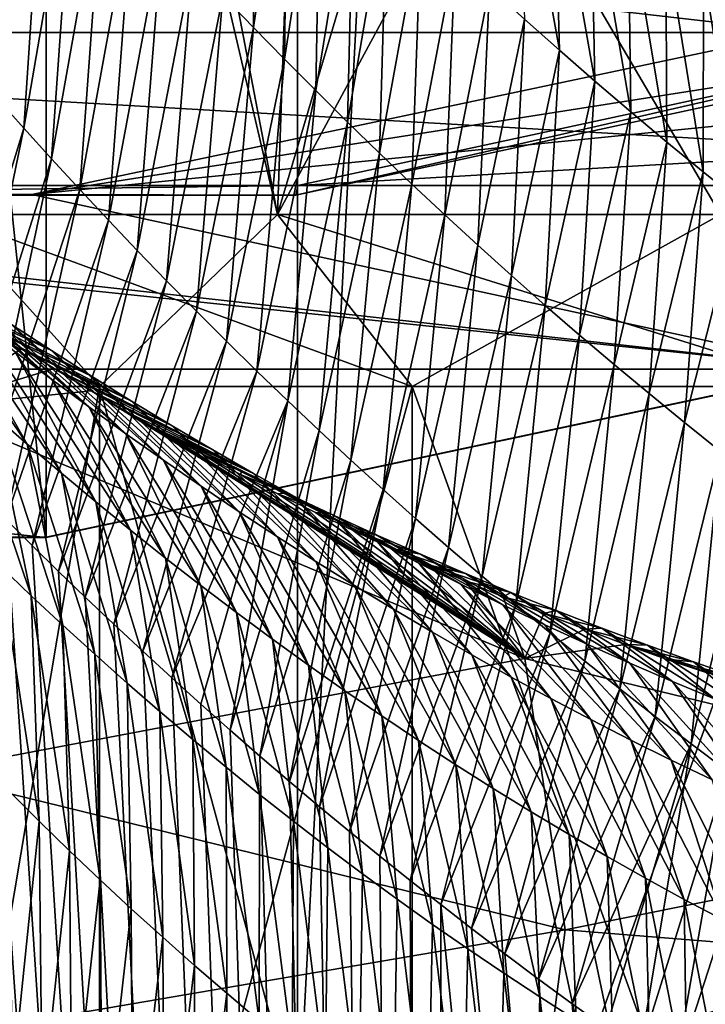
# Model space of a CAD drawing. Header units: metres. Extents: x -240 to 45, y -77 to 27.
# Tile 212 of 256: x 5.3 to 9.28, y -25.09 to -19.37. Entities that reach past the tile are written whole.
import ezdxf

# ---------------------------------------------------------------- set-up
doc = ezdxf.new("R2010")
doc.units = ezdxf.units.M
doc.layers.add('solid_MASSBILD_K_E_SW0001', color=7, linetype='CONTINUOUS')

msp = doc.modelspace()

# ---------------------------------------------------------------- linework, layer by layer
at = {"layer": 'solid_MASSBILD_K_E_SW0001'}
for points in [[(4.16087, 26.46805), (6.910635, 25.89427), (4.160993, -26.468023)], [(6.910635, 25.89427), (6.911057, -25.894173), (4.160993, -26.468023)], [(6.910635, 25.89427), (9.575647, 25.051577), (6.911057, -25.894173)], [(9.575647, 25.051577), (9.575917, -25.051476), (6.911057, -25.894173)], [(0.74895, 22.375504, 1.852711), (0.74895, -22.375504, 1.852711), (5.45105, -22.375504, 1.852711)], [(0.74895, 22.375504, 1.852711), (5.45105, -22.375504, 1.852711), (5.45105, 22.375504, 1.852711)], [(5.45105, 22.375504, 1.852711), (5.45105, -22.375504, 1.852711), (10.05056, -21.398235, 1.852711)], [(5.45105, 22.375504, 1.852711), (10.05056, -21.398235, 1.852711), (10.05056, 21.398235, 1.852711)], [(4.859225, -20.5, 108.650551), (4.314616, -12.219362, 107.385033), (5.360571, -13.017371, 109.608688)], [(4.859225, -20.5, 108.650551), (5.360571, -13.017371, 109.608688), (6.795158, -20.5, 111.731606)], [(6.795158, -20.5, 111.731606), (5.360571, -13.017371, 109.608688), (7.008887, -14.318767, 111.993965)], [(6.795158, -20.5, 111.731606), (7.008887, -14.318767, 111.993965), (9.269613, -15.922476, 114.225441)], [(4.859225, -20.5, 94.549454), (5.768404, -16.114416, 92.910591), (4.341997, -14.508759, 95.743599)], [(6.795158, -20.5, 111.731606), (9.269613, -15.922476, 114.225441), (9.368294, -20.5, 114.304764)], [(9.368294, -20.5, 114.304764), (9.269613, -15.922476, 114.225441), (11.863669, -17.429501, 115.943954)], [(6.795158, -20.5, 91.468391), (5.768404, -16.114416, 92.910591), (4.859225, -20.5, 94.549454)], [(6.795158, -20.5, 91.468391), (7.659206, -17.588875, 90.470848), (5.768404, -16.114416, 92.910591)], [(9.368294, -20.5, 88.895233), (7.659206, -17.588875, 90.470848), (6.795158, -20.5, 91.468391)], [(9.368294, -20.5, 88.895233), (9.815701, -18.738701, 88.55098), (7.659206, -17.588875, 90.470848)], [(9.857209, -19.444334, 83.296379), (-1.41338, -19.444334, 19.377691), (-5.258585, -17.705931, 20.055704)], [(6.012004, -17.705931, 83.974396), (9.857209, -19.444334, 83.296379), (-5.258585, -17.705931, 20.055704)], [(6.012004, -17.705931, 83.974396), (10.065967, -19.116219, 83.866348), (9.857209, -19.444334, 83.296379)], [(6.477629, -19.228098, 117.956383), (6.655697, -19.41371, 118.087662), (6.665102, -17.856649, 119.393921)], [(6.655697, -19.41371, 118.087662), (6.854334, -18.050591, 119.509468), (6.665102, -17.856649, 119.393921)], [(5.160858, -19.82196, 115.932846), (5.447815, -18.097017, 117.135216), (5.282297, -17.906677, 116.992226)], [(6.655697, -19.41371, 118.087662), (6.835732, -19.598223, 118.217537), (6.854334, -18.050591, 119.509468)], [(6.835732, -19.598223, 118.217537), (7.0453, -18.243114, 119.62368), (6.854334, -18.050591, 119.509468)], [(5.160858, -19.82196, 115.932846), (5.320657, -20.000021, 116.08886), (5.447815, -18.097017, 117.135216)], [(5.320657, -20.000021, 116.08886), (5.615078, -18.28705, 117.276405), (5.447815, -18.097017, 117.135216)], [(8.433793, -19.546825, 120.388519), (8.4015, -18.36664, 121.842712), (8.188165, -18.18281, 121.751472)], [(8.229689, -19.365578, 120.282906), (8.433793, -19.546825, 120.388519), (8.188165, -18.18281, 121.751472)], [(6.835732, -19.598223, 118.217537), (7.017777, -19.781569, 118.346054), (7.0453, -18.243114, 119.62368)], [(7.017777, -19.781569, 118.346054), (7.238039, -18.43416, 119.73661), (7.0453, -18.243114, 119.62368)], [(5.320657, -20.000021, 116.08886), (5.482517, -20.177969, 116.243362), (5.615078, -18.28705, 117.276405)], [(5.482517, -20.177969, 116.243362), (5.78405, -18.476635, 117.415794), (5.615078, -18.28705, 117.276405)], [(8.639804, -19.726315, 120.492798), (8.616451, -18.548513, 121.9328), (8.4015, -18.36664, 121.842712)], [(8.433793, -19.546825, 120.388519), (8.639804, -19.726315, 120.492798), (8.4015, -18.36664, 121.842712)], [(7.017777, -19.781569, 118.346054), (7.201869, -19.963694, 118.473228), (7.238039, -18.43416, 119.73661)], [(7.201869, -19.963694, 118.473228), (7.432591, -18.623676, 119.848282), (7.238039, -18.43416, 119.73661)], [(5.482517, -20.177969, 116.243362), (5.646441, -20.355671, 116.396355), (5.78405, -18.476635, 117.415794)], [(5.646441, -20.355671, 116.396355), (5.954741, -18.665644, 117.553413), (5.78405, -18.476635, 117.415794)], [(8.847696, -19.904001, 120.595673), (8.833006, -18.728394, 122.021667), (8.616451, -18.548513, 121.9328)], [(8.639804, -19.726315, 120.492798), (8.847696, -19.904001, 120.595673), (8.616451, -18.548513, 121.9328)], [(7.201869, -19.963694, 118.473228), (7.388043, -20.14456, 118.599068), (7.432591, -18.623676, 119.848282)], [(7.388043, -20.14456, 118.599068), (7.628996, -18.811619, 119.958733), (7.432591, -18.623676, 119.848282)], [(5.646441, -20.355671, 116.396355), (5.812474, -20.533018, 116.547852), (5.954741, -18.665644, 117.553413)], [(5.812474, -20.533018, 116.547852), (6.1272, -18.853962, 117.689331), (5.954741, -18.665644, 117.553413)], [(9.057445, -20.07984, 120.697075), (9.051147, -18.906237, 122.109238), (8.833006, -18.728394, 122.021667)], [(8.847696, -19.904001, 120.595673), (9.057445, -20.07984, 120.697075), (8.833006, -18.728394, 122.021667)], [(7.388043, -20.14456, 118.599068), (7.576334, -20.324123, 118.723564), (7.628996, -18.811619, 119.958733)], [(7.576334, -20.324123, 118.723564), (7.827291, -18.99794, 120.067978), (7.628996, -18.811619, 119.958733)], [(5.812474, -20.533018, 116.547852), (5.980661, -20.709904, 116.697876), (6.1272, -18.853962, 117.689331)], [(5.980661, -20.709904, 116.697876), (6.301479, -19.041483, 117.823631), (6.1272, -18.853962, 117.689331)], [(9.269025, -20.25378, 120.796936), (9.270859, -19.081995, 122.195457), (9.051147, -18.906237, 122.109238)], [(9.057445, -20.07984, 120.697075), (9.269025, -20.25378, 120.796936), (9.051147, -18.906237, 122.109238)], [(5.980661, -20.709904, 116.697876), (6.15105, -20.886219, 116.846466), (6.301479, -19.041483, 117.823631)], [(6.15105, -20.886219, 116.846466), (6.477629, -19.228098, 117.956383), (6.301479, -19.041483, 117.823631)], [(7.576334, -20.324123, 118.723564), (7.766777, -20.502348, 118.846725), (7.827291, -18.99794, 120.067978)], [(7.766777, -20.502348, 118.846725), (8.027515, -19.182604, 120.176033), (7.827291, -18.99794, 120.067978)], [(9.269025, -20.25378, 120.796936), (9.482421, -20.425772, 120.89521), (9.270859, -19.081995, 122.195457)], [(9.482421, -20.425772, 120.89521), (9.492135, -19.255625, 122.280281), (9.270859, -19.081995, 122.195457)], [(7.766777, -20.502348, 118.846725), (7.959403, -20.679199, 118.968552), (8.027515, -19.182604, 120.176033)], [(7.959403, -20.679199, 118.968552), (8.229689, -19.365578, 120.282906), (8.027515, -19.182604, 120.176033)], [(6.15105, -20.886219, 116.846466), (6.323686, -21.061861, 116.993637), (6.477629, -19.228098, 117.956383)], [(6.323686, -21.061861, 116.993637), (6.655697, -19.41371, 118.087662), (6.477629, -19.228098, 117.956383)], [(7.959403, -20.679199, 118.968552), (8.154222, -20.854645, 119.089005), (8.229689, -19.365578, 120.282906)], [(8.154222, -20.854645, 119.089005), (8.433793, -19.546825, 120.388519), (8.229689, -19.365578, 120.282906)], [(13.974432, -20.332991, 82.570404), (2.703843, -20.332991, 18.651714), (-1.41338, -19.444334, 19.377691)], [(9.857209, -19.444334, 83.296379), (13.974432, -20.332991, 82.570404), (-1.41338, -19.444334, 19.377691)], [(6.323686, -21.061861, 116.993637), (6.498616, -21.236734, 117.139412), (6.655697, -19.41371, 118.087662)], [(6.498616, -21.236734, 117.139412), (6.835732, -19.598223, 118.217537), (6.655697, -19.41371, 118.087662)], [(11.030463, -19.444334, 17.183506), (11.030659, -19.496641, 17.086739), (6.90236, -20.38769, 17.814671)], [(6.91324, -20.332991, 17.909483), (11.030463, -19.444334, 17.183506), (6.90236, -20.38769, 17.814671)], [(22.301052, -19.444334, 81.102196), (11.030463, -19.444334, 17.183506), (6.91324, -20.332991, 17.909483)], [(18.18383, -20.332991, 81.828171), (22.301052, -19.444334, 81.102196), (6.91324, -20.332991, 17.909483)], [(-8.150003, -19.485565, 9), (10.053033, -21.398718, 9), (-3.853033, -21.398718, 9)], [(0.976333, -20.385626, 9), (10.053033, -21.398718, 9), (-8.150003, -19.485565, 9)], [(5.367913, -20.385626, 9), (9.658253, -19.479427, 9), (14.350004, -19.485565, 9)], [(11.030659, -19.496641, 17.086739), (9.658253, -19.479427, 9), (5.367913, -20.385626, 9)], [(5.367913, -20.385626, 9), (14.350004, -19.485565, 9), (10.053033, -21.398718, 9)], [(6.90236, -20.38769, 17.814671), (11.030659, -19.496641, 17.086739), (5.367913, -20.385626, 9)], [(8.154222, -20.854645, 119.089005), (8.351213, -21.028645, 119.208023), (8.433793, -19.546825, 120.388519)], [(8.351213, -21.028645, 119.208023), (8.639804, -19.726315, 120.492798), (8.433793, -19.546825, 120.388519)], [(6.498616, -21.236734, 117.139412), (6.675879, -21.410751, 117.283813), (6.835732, -19.598223, 118.217537)], [(6.675879, -21.410751, 117.283813), (7.017777, -19.781569, 118.346054), (6.835732, -19.598223, 118.217537)], [(8.351213, -21.028645, 119.208023), (8.550345, -21.201153, 119.325539), (8.639804, -19.726315, 120.492798)], [(8.550345, -21.201153, 119.325539), (8.847696, -19.904001, 120.595673), (8.639804, -19.726315, 120.492798)], [(6.675879, -21.410751, 117.283813), (6.855501, -21.583862, 117.426826), (7.017777, -19.781569, 118.346054)], [(6.855501, -21.583862, 117.426826), (7.201869, -19.963694, 118.473228), (7.017777, -19.781569, 118.346054)], [(5.160858, -19.82196, 115.932846), (4.767269, -21.808386, 115.1996), (5.320657, -20.000021, 116.08886)], [(8.550345, -21.201153, 119.325539), (8.751595, -21.372129, 119.441483), (8.847696, -19.904001, 120.595673)], [(8.751595, -21.372129, 119.441483), (9.057445, -20.07984, 120.697075), (8.847696, -19.904001, 120.595673)], [(5.320657, -20.000021, 116.08886), (4.767269, -21.808386, 115.1996), (4.916103, -21.963154, 115.359085)], [(5.320657, -20.000021, 116.08886), (4.916103, -21.963154, 115.359085), (5.482517, -20.177969, 116.243362)], [(6.855501, -21.583862, 117.426826), (7.0375, -21.756033, 117.568428), (7.201869, -19.963694, 118.473228)], [(7.0375, -21.756033, 117.568428), (7.388043, -20.14456, 118.599068), (7.201869, -19.963694, 118.473228)], [(8.751595, -21.372129, 119.441483), (8.954936, -21.541521, 119.555786), (9.057445, -20.07984, 120.697075)], [(8.954936, -21.541521, 119.555786), (9.269025, -20.25378, 120.796936), (9.057445, -20.07984, 120.697075)], [(5.482517, -20.177969, 116.243362), (4.916103, -21.963154, 115.359085), (5.06622, -22.117336, 115.516479)], [(5.482517, -20.177969, 116.243362), (5.06622, -22.117336, 115.516479), (5.646441, -20.355671, 116.396355)], [(7.0375, -21.756033, 117.568428), (7.221898, -21.927223, 117.70858), (7.388043, -20.14456, 118.599068)], [(7.221898, -21.927223, 117.70858), (7.576334, -20.324123, 118.723564), (7.388043, -20.14456, 118.599068)], [(8.954936, -21.541521, 119.555786), (9.160342, -21.70928, 119.668396), (9.269025, -20.25378, 120.796936)], [(9.160342, -21.70928, 119.668396), (9.482421, -20.425772, 120.89521), (9.269025, -20.25378, 120.796936)], [(6.91324, -20.332991, 17.909483), (6.90236, -20.38769, 17.814671), (2.681639, -20.38769, 18.558897)], [(2.703843, -20.332991, 18.651714), (6.91324, -20.332991, 17.909483), (2.681639, -20.38769, 18.558897)], [(18.18383, -20.332991, 81.828171), (6.91324, -20.332991, 17.909483), (2.703843, -20.332991, 18.651714)], [(13.974432, -20.332991, 82.570404), (18.18383, -20.332991, 81.828171), (2.703843, -20.332991, 18.651714)], [(5.646441, -20.355671, 116.396355), (5.06622, -22.117336, 115.516479), (5.217561, -22.270746, 115.671761)], [(5.646441, -20.355671, 116.396355), (5.217561, -22.270746, 115.671761), (5.812474, -20.533018, 116.547852)], [(7.221898, -21.927223, 117.70858), (7.408713, -22.097397, 117.847267), (7.576334, -20.324123, 118.723564)], [(7.408713, -22.097397, 117.847267), (7.766777, -20.502348, 118.846725), (7.576334, -20.324123, 118.723564)], [(0.976333, -20.385626, 9), (5.367913, -20.385626, 9), (10.053033, -21.398718, 9)], [(6.90236, -20.38769, 17.814671), (5.367913, -20.385626, 9), (0.976333, -20.385626, 9)], [(2.681639, -20.38769, 18.558897), (6.90236, -20.38769, 17.814671), (0.976333, -20.385626, 9)], [(9.160342, -21.70928, 119.668396), (9.3678, -21.875353, 119.779259), (9.482421, -20.425772, 120.89521)], [(3.657432, -20.5, 97.983986), (4.63237, -21.5, 98.206467), (5.760208, -21.5, 94.983307)], [(4.859225, -20.5, 94.549454), (3.657432, -20.5, 97.983986), (5.760208, -21.5, 94.983307)], [(4.859225, -20.5, 108.650551), (5.760208, -21.5, 108.21669), (4.63237, -21.5, 104.99353)], [(4.859225, -20.5, 108.650551), (6.795158, -20.5, 111.731606), (5.760208, -21.5, 108.21669)], [(4.859225, -20.5, 94.549454), (5.760208, -21.5, 94.983307), (7.577018, -21.5, 92.091843)], [(6.795158, -20.5, 91.468391), (4.859225, -20.5, 94.549454), (7.577018, -21.5, 92.091843)], [(6.795158, -20.5, 111.731606), (7.577018, -21.5, 111.108154), (5.760208, -21.5, 108.21669)], [(6.795158, -20.5, 111.731606), (9.368294, -20.5, 114.304764), (7.577018, -21.5, 111.108154)], [(6.795158, -20.5, 91.468391), (7.577018, -21.5, 92.091843), (9.991845, -21.5, 89.677017)], [(9.368294, -20.5, 88.895233), (6.795158, -20.5, 91.468391), (9.991845, -21.5, 89.677017)], [(7.408713, -22.097397, 117.847267), (7.597966, -22.266521, 117.984467), (7.766777, -20.502348, 118.846725)], [(9.368294, -20.5, 114.304764), (9.991845, -21.5, 113.52298), (7.577018, -21.5, 111.108154)], [(7.597966, -22.266521, 117.984467), (7.959403, -20.679199, 118.968552), (7.766777, -20.502348, 118.846725)], [(5.812474, -20.533018, 116.547852), (5.217561, -22.270746, 115.671761), (5.369991, -22.423027, 115.824814)], [(5.812474, -20.533018, 116.547852), (5.369991, -22.423027, 115.824814), (5.980661, -20.709904, 116.697876)], [(4.56389, -20.672104, 80.457657), (5.483627, -21.459099, 81.78772), (5.270114, -21.297819, 81.91433)], [(4.56389, -20.672104, 80.457657), (4.79128, -20.830633, 80.333046), (5.483627, -21.459099, 81.78772)], [(7.597966, -22.266521, 117.984467), (7.789665, -22.434561, 118.12014), (7.959403, -20.679199, 118.968552)], [(7.789665, -22.434561, 118.12014), (8.154222, -20.854645, 119.089005), (7.959403, -20.679199, 118.968552)], [(5.980661, -20.709904, 116.697876), (5.369991, -22.423027, 115.824814), (5.523368, -22.573828, 115.975548)], [(5.980661, -20.709904, 116.697876), (5.523368, -22.573828, 115.975548), (6.15105, -20.886219, 116.846466)], [(4.638394, -20.799606, 82.302208), (5.341242, -21.835323, 83.601845), (5.144496, -21.664259, 83.738182)], [(4.638394, -20.799606, 82.302208), (4.84749, -20.968039, 82.171616), (5.341242, -21.835323, 83.601845)], [(4.79128, -20.830633, 80.333046), (5.698591, -21.617916, 81.662529), (5.483627, -21.459099, 81.78772)], [(4.79128, -20.830633, 80.333046), (5.019965, -20.986681, 80.209778), (5.698591, -21.617916, 81.662529)], [(7.789665, -22.434561, 118.12014), (7.983794, -22.601471, 118.254219), (8.154222, -20.854645, 119.089005)], [(7.983794, -22.601471, 118.254219), (8.351213, -21.028645, 119.208023), (8.154222, -20.854645, 119.089005)], [(5.481203, -21.291142, 79.967506), (4.762993, -20.917259, 79.06546), (4.945518, -21.040953, 78.88311)], [(5.249941, -21.1402, 80.087921), (4.762993, -20.917259, 79.06546), (5.481203, -21.291142, 79.967506)], [(6.15105, -20.886219, 116.846466), (5.523368, -22.573828, 115.975548), (5.67755, -22.722794, 116.123856)], [(6.15105, -20.886219, 116.846466), (5.67755, -22.722794, 116.123856), (6.323686, -21.061861, 116.993637)], [(4.84749, -20.968039, 82.171616), (5.539689, -22.004116, 83.466888), (5.341242, -21.835323, 83.601845)], [(4.84749, -20.968039, 82.171616), (5.058064, -21.134119, 82.042313), (5.539689, -22.004116, 83.466888)], [(5.019965, -20.986681, 80.209778), (5.914991, -21.774223, 81.538818), (5.698591, -21.617916, 81.662529)], [(5.019965, -20.986681, 80.209778), (5.249941, -21.1402, 80.087921), (5.914991, -21.774223, 81.538818)], [(5.71374, -21.439449, 79.848572), (4.945518, -21.040953, 78.88311), (5.128647, -21.161751, 78.70433)], [(5.481203, -21.291142, 79.967506), (4.945518, -21.040953, 78.88311), (5.71374, -21.439449, 79.848572)], [(7.983794, -22.601471, 118.254219), (8.180333, -22.767204, 118.386642), (8.351213, -21.028645, 119.208023)], [(8.180333, -22.767204, 118.386642), (8.550345, -21.201153, 119.325539), (8.351213, -21.028645, 119.208023)], [(6.323686, -21.061861, 116.993637), (5.67755, -22.722794, 116.123856), (5.844361, -22.881187, 116.280807)], [(6.323686, -21.061861, 116.993637), (5.844361, -22.881187, 116.280807), (6.498616, -21.236734, 117.139412)], [(5.312385, -21.279728, 78.528961), (5.128647, -21.161751, 78.70433), (4.759334, -21.622835, 73.586113)], [(5.058064, -21.134119, 82.042313), (5.739845, -22.170609, 83.333321), (5.539689, -22.004116, 83.466888)], [(5.058064, -21.134119, 82.042313), (5.270114, -21.297819, 81.91433), (5.739845, -22.170609, 83.333321)], [(5.947532, -21.585075, 79.731171), (5.128647, -21.161751, 78.70433), (5.312385, -21.279728, 78.528961)], [(5.71374, -21.439449, 79.848572), (5.128647, -21.161751, 78.70433), (5.947532, -21.585075, 79.731171)], [(5.249941, -21.1402, 80.087921), (6.132812, -21.927965, 81.416626), (5.914991, -21.774223, 81.538818)], [(5.249941, -21.1402, 80.087921), (5.481203, -21.291142, 79.967506), (6.132812, -21.927965, 81.416626)], [(8.180333, -22.767204, 118.386642), (8.379262, -22.931715, 118.517365), (8.550345, -21.201153, 119.325539)], [(8.379262, -22.931715, 118.517365), (8.751595, -21.372129, 119.441483), (8.550345, -21.201153, 119.325539)], [(6.498616, -21.236734, 117.139412), (5.844361, -22.881187, 116.280807), (6.012006, -23.037781, 116.434975)], [(6.498616, -21.236734, 117.139412), (6.012006, -23.037781, 116.434975), (6.675879, -21.410751, 117.283813)], [(5.496714, -21.394909, 78.357071), (5.312385, -21.279728, 78.528961), (4.759334, -21.622835, 73.586113)], [(5.270114, -21.297819, 81.91433), (5.941704, -22.334759, 83.201172), (5.739845, -22.170609, 83.333321)], [(5.270114, -21.297819, 81.91433), (5.483627, -21.459099, 81.78772), (5.941704, -22.334759, 83.201172)], [(6.182551, -21.727976, 79.615334), (5.312385, -21.279728, 78.528961), (5.496714, -21.394909, 78.357071)], [(5.947532, -21.585075, 79.731171), (5.312385, -21.279728, 78.528961), (6.182551, -21.727976, 79.615334)], [(5.481203, -21.291142, 79.967506), (6.352034, -22.079082, 81.296005), (6.132812, -21.927965, 81.416626)], [(5.481203, -21.291142, 79.967506), (5.71374, -21.439449, 79.848572), (6.352034, -22.079082, 81.296005)], [(8.379262, -22.931715, 118.517365), (8.58056, -23.094952, 118.646309), (8.751595, -21.372129, 119.441483)], [(8.58056, -23.094952, 118.646309), (8.954936, -21.541521, 119.555786), (8.751595, -21.372129, 119.441483)], [(-3.853033, -21.398718, 9), (10.053033, -21.398718, 9), (5.452044, -22.376726, 9)], [(-3.853033, -21.398718, 9), (5.452044, -22.376726, 9), (0.747956, -22.376726, 9)], [(5.712418, -21.525732, 78.161148), (5.496714, -21.394909, 78.357071), (4.759334, -21.622835, 73.586113)], [(10.05056, -21.398235, 1.852711), (5.45105, -22.375504, 1.852711), (5.452044, -22.376726, 9)], [(10.05056, -21.398235, 1.852711), (5.452044, -22.376726, 9), (10.053033, -21.398718, 9)], [(6.418773, -21.868099, 79.501099), (5.496714, -21.394909, 78.357071), (5.712418, -21.525732, 78.161148)], [(6.182551, -21.727976, 79.615334), (5.496714, -21.394909, 78.357071), (6.418773, -21.868099, 79.501099)], [(5.71374, -21.439449, 79.848572), (6.572637, -22.227524, 81.176987), (6.352034, -22.079082, 81.296005)], [(5.71374, -21.439449, 79.848572), (5.947532, -21.585075, 79.731171), (6.572637, -22.227524, 81.176987)], [(6.675879, -21.410751, 117.283813), (6.012006, -23.037781, 116.434975), (6.180576, -23.19261, 116.58651)], [(6.675879, -21.410751, 117.283813), (6.180576, -23.19261, 116.58651), (6.855501, -21.583862, 117.426826)], [(4.63237, -28.200001, 104.99353), (4.63237, -21.5, 104.99353), (5.760208, -21.5, 108.21669)], [(5.760208, -28.200001, 108.21669), (4.63237, -28.200001, 104.99353), (5.760208, -21.5, 108.21669)], [(5.760208, -28.200001, 94.983307), (5.760208, -21.5, 94.983307), (4.63237, -21.5, 98.206467)], [(4.63237, -28.200001, 98.206467), (5.760208, -28.200001, 94.983307), (4.63237, -21.5, 98.206467)], [(4.94944, -21.490953, 83.8759), (5.364779, -22.715275, 85.116653), (5.18294, -22.541935, 85.261719)], [(4.94944, -21.490953, 83.8759), (5.144496, -21.664259, 83.738182), (5.364779, -22.715275, 85.116653)], [(5.483627, -21.459099, 81.78772), (6.145245, -22.496523, 83.070518), (5.941704, -22.334759, 83.201172)], [(5.483627, -21.459099, 81.78772), (5.698591, -21.617916, 81.662529), (6.145245, -22.496523, 83.070518)], [(5.760208, -28.200001, 108.21669), (5.760208, -21.5, 108.21669), (7.577018, -21.5, 111.108154)], [(7.577018, -28.200001, 111.108154), (5.760208, -28.200001, 108.21669), (7.577018, -21.5, 111.108154)], [(7.577018, -28.200001, 92.091843), (7.577018, -21.5, 92.091843), (5.760208, -21.5, 94.983307)], [(5.760208, -28.200001, 94.983307), (7.577018, -28.200001, 92.091843), (5.760208, -21.5, 94.983307)], [(7.577018, -28.200001, 111.108154), (7.577018, -21.5, 111.108154), (9.991845, -21.5, 113.52298)], [(9.991845, -28.200001, 113.52298), (7.577018, -28.200001, 111.108154), (9.991845, -21.5, 113.52298)], [(9.991845, -28.200001, 89.677017), (9.991845, -21.5, 89.677017), (7.577018, -21.5, 92.091843)], [(7.577018, -28.200001, 92.091843), (9.991845, -28.200001, 89.677017), (7.577018, -21.5, 92.091843)], [(5.712418, -21.525732, 78.161148), (4.759334, -21.622835, 73.586113), (8.232182, -23.079529, 73.005943)], [(5.928716, -21.652761, 77.970055), (5.712418, -21.525732, 78.161148), (8.232182, -23.079529, 73.005943)], [(6.656173, -22.005404, 79.388519), (5.712418, -21.525732, 78.161148), (5.928716, -21.652761, 77.970055)], [(6.418773, -21.868099, 79.501099), (5.712418, -21.525732, 78.161148), (6.656173, -22.005404, 79.388519)], [(8.58056, -23.094952, 118.646309), (8.784206, -23.256865, 118.773422), (8.954936, -21.541521, 119.555786)], [(8.784206, -23.256865, 118.773422), (9.160342, -21.70928, 119.668396), (8.954936, -21.541521, 119.555786)], [(5.698591, -21.617916, 81.662529), (6.350447, -22.655846, 82.941399), (6.145245, -22.496523, 83.070518)], [(5.698591, -21.617916, 81.662529), (5.914991, -21.774223, 81.538818), (6.350447, -22.655846, 82.941399)], [(5.947532, -21.585075, 79.731171), (6.794596, -22.373243, 81.059608), (6.572637, -22.227524, 81.176987)], [(5.947532, -21.585075, 79.731171), (6.182551, -21.727976, 79.615334), (6.794596, -22.373243, 81.059608)], [(6.855501, -21.583862, 117.426826), (6.180576, -23.19261, 116.58651), (6.350167, -23.345715, 116.735535)], [(6.855501, -21.583862, 117.426826), (6.350167, -23.345715, 116.735535), (6.520884, -23.497129, 116.882179)], [(6.855501, -21.583862, 117.426826), (6.520884, -23.497129, 116.882179), (7.0375, -21.756033, 117.568428)], [(4.599946, -60.200001, 115.016068), (7.714906, -60.200001, 117.820793), (4.619263, -21.651995, 115.037491)], [(7.714906, -60.200001, 117.820793), (4.767269, -21.808386, 115.1996), (4.619263, -21.651995, 115.037491)], [(8.232182, -23.079529, 73.005943), (4.759334, -21.622835, 73.586113), (4.736391, -23.742071, 55.252983)], [(5.144496, -21.664259, 83.738182), (5.548512, -22.88658, 84.973007), (5.364779, -22.715275, 85.116653)], [(5.144496, -21.664259, 83.738182), (5.341242, -21.835323, 83.601845), (5.548512, -22.88658, 84.973007)], [(6.073667, -21.735626, 77.844856), (5.928716, -21.652761, 77.970055), (8.232182, -23.079529, 73.005943)], [(6.656173, -22.005404, 79.388519), (5.928716, -21.652761, 77.970055), (6.073667, -21.735626, 77.844856)], [(6.182551, -21.727976, 79.615334), (7.017887, -22.51619, 80.943916), (6.794596, -22.373243, 81.059608)], [(6.182551, -21.727976, 79.615334), (6.418773, -21.868099, 79.501099), (7.017887, -22.51619, 80.943916)], [(8.784206, -23.256865, 118.773422), (8.990187, -23.4174, 118.898659), (9.160342, -21.70928, 119.668396)], [(8.990187, -23.4174, 118.898659), (9.3678, -21.875353, 119.779259), (9.160342, -21.70928, 119.668396)], [(5.914991, -21.774223, 81.538818), (6.557288, -22.812666, 82.813866), (6.350447, -22.655846, 82.941399)], [(5.914991, -21.774223, 81.538818), (6.132812, -21.927965, 81.416626), (6.557288, -22.812666, 82.813866)], [(6.145494, -21.776028, 77.783638), (6.073667, -21.735626, 77.844856), (8.232182, -23.079529, 73.005943)], [(6.329373, -21.866095, 77.732811), (6.073667, -21.735626, 77.844856), (6.145494, -21.776028, 77.783638)], [(6.656173, -22.005404, 79.388519), (6.073667, -21.735626, 77.844856), (6.894726, -22.139841, 79.277626)], [(6.329373, -21.866095, 77.732811), (6.894726, -22.139841, 79.277626), (6.073667, -21.735626, 77.844856)], [(6.362642, -21.895571, 77.601746), (6.145494, -21.776028, 77.783638), (8.232182, -23.079529, 73.005943)], [(6.329373, -21.866095, 77.732811), (6.145494, -21.776028, 77.783638), (6.362642, -21.895571, 77.601746)], [(7.0375, -21.756033, 117.568428), (6.520884, -23.497129, 116.882179), (6.692707, -23.646849, 117.026466)], [(7.0375, -21.756033, 117.568428), (6.692707, -23.646849, 117.026466), (7.221898, -21.927223, 117.70858)], [(7.714906, -60.200001, 117.820793), (4.916103, -21.963154, 115.359085), (4.767269, -21.808386, 115.1996)], [(5.341242, -21.835323, 83.601845), (5.734158, -23.055811, 84.830772), (5.548512, -22.88658, 84.973007)], [(5.341242, -21.835323, 83.601845), (5.539689, -22.004116, 83.466888), (5.734158, -23.055811, 84.830772)], [(6.329373, -21.866095, 77.732811), (6.362642, -21.895571, 77.601746), (6.586446, -21.993797, 77.622192)], [(6.329373, -21.866095, 77.732811), (7.134407, -22.271368, 79.168457), (6.894726, -22.139841, 79.277626)], [(6.329373, -21.866095, 77.732811), (6.586446, -21.993797, 77.622192), (7.134407, -22.271368, 79.168457)], [(6.580153, -22.011435, 77.42453), (6.362642, -21.895571, 77.601746), (8.232182, -23.079529, 73.005943)], [(6.586446, -21.993797, 77.622192), (6.362642, -21.895571, 77.601746), (6.580153, -22.011435, 77.42453)], [(6.418773, -21.868099, 79.501099), (7.242487, -22.656321, 80.829933), (7.017887, -22.51619, 80.943916)], [(6.418773, -21.868099, 79.501099), (6.656173, -22.005404, 79.388519), (7.242487, -22.656321, 80.829933)], [(8.990187, -23.4174, 118.898659), (9.198489, -23.576513, 119.021957), (9.3678, -21.875353, 119.779259)], [(9.198489, -23.576513, 119.021957), (9.577301, -22.039698, 119.888344), (9.3678, -21.875353, 119.779259)], [(6.132812, -21.927965, 81.416626), (6.765746, -22.966925, 82.687973), (6.557288, -22.812666, 82.813866)], [(6.132812, -21.927965, 81.416626), (6.352034, -22.079082, 81.296005), (6.765746, -22.966925, 82.687973)], [(7.221898, -21.927223, 117.70858), (6.692707, -23.646849, 117.026466), (6.865445, -23.794819, 117.168251)], [(7.221898, -21.927223, 117.70858), (6.865445, -23.794819, 117.168251), (7.408713, -22.097397, 117.847267)], [(7.714906, -60.200001, 117.820793), (5.06622, -22.117336, 115.516479), (4.916103, -21.963154, 115.359085)], [(5.539689, -22.004116, 83.466888), (5.921737, -23.222937, 84.689957), (5.734158, -23.055811, 84.830772)], [(5.539689, -22.004116, 83.466888), (5.739845, -22.170609, 83.333321), (5.921737, -23.222937, 84.689957)], [(6.586446, -21.993797, 77.622192), (6.580153, -22.011435, 77.42453), (6.844594, -22.118517, 77.513329)], [(6.797976, -22.123659, 77.252052), (6.580153, -22.011435, 77.42453), (8.232182, -23.079529, 73.005943)], [(6.844594, -22.118517, 77.513329), (6.580153, -22.011435, 77.42453), (6.797976, -22.123659, 77.252052)], [(6.586446, -21.993797, 77.622192), (7.375192, -22.39994, 79.061066), (7.134407, -22.271368, 79.168457)], [(6.586446, -21.993797, 77.622192), (6.844594, -22.118517, 77.513329), (7.375192, -22.39994, 79.061066)], [(6.656173, -22.005404, 79.388519), (7.468371, -22.793585, 80.717705), (7.242487, -22.656321, 80.829933)], [(6.656173, -22.005404, 79.388519), (6.894726, -22.139841, 79.277626), (7.468371, -22.793585, 80.717705)], [(9.198489, -23.576513, 119.021957), (9.409104, -23.73415, 119.143288), (9.577301, -22.039698, 119.888344)], [(7.714906, -60.200001, 117.820793), (5.217561, -22.270746, 115.671761), (5.06622, -22.117336, 115.516479)], [(6.352034, -22.079082, 81.296005), (6.975797, -23.118559, 82.563766), (6.765746, -22.966925, 82.687973)], [(6.352034, -22.079082, 81.296005), (6.572637, -22.227524, 81.176987), (6.975797, -23.118559, 82.563766)], [(6.844594, -22.118517, 77.513329), (6.797976, -22.123659, 77.252052), (7.103797, -22.240204, 77.406265)], [(7.015993, -22.232279, 77.084167), (6.797976, -22.123659, 77.252052), (8.232182, -23.079529, 73.005943)], [(7.103797, -22.240204, 77.406265), (6.797976, -22.123659, 77.252052), (7.015993, -22.232279, 77.084167)], [(6.844594, -22.118517, 77.513329), (7.617054, -22.525507, 78.955475), (7.375192, -22.39994, 79.061066)], [(6.844594, -22.118517, 77.513329), (7.103797, -22.240204, 77.406265), (7.617054, -22.525507, 78.955475)], [(7.408713, -22.097397, 117.847267), (6.865445, -23.794819, 117.168251), (7.03912, -23.941086, 117.30761)], [(7.408713, -22.097397, 117.847267), (7.03912, -23.941086, 117.30761), (7.597966, -22.266521, 117.984467)], [(5.739845, -22.170609, 83.333321), (6.111264, -23.38793, 84.550575), (5.921737, -23.222937, 84.689957)], [(5.739845, -22.170609, 83.333321), (5.941704, -22.334759, 83.201172), (6.111264, -23.38793, 84.550575)], [(6.894726, -22.139841, 79.277626), (7.695512, -22.927938, 80.607277), (7.468371, -22.793585, 80.717705)], [(6.894726, -22.139841, 79.277626), (7.134407, -22.271368, 79.168457), (7.695512, -22.927938, 80.607277)], [(6.572637, -22.227524, 81.176987), (7.187421, -23.267521, 82.441269), (6.975797, -23.118559, 82.563766)], [(6.572637, -22.227524, 81.176987), (6.794596, -22.373243, 81.059608), (7.187421, -23.267521, 82.441269)], [(7.23409, -22.337328, 76.920746), (7.015993, -22.232279, 77.084167), (8.232182, -23.079529, 73.005943)], [(7.364036, -22.358809, 77.301041), (7.015993, -22.232279, 77.084167), (7.23409, -22.337328, 76.920746)], [(7.103797, -22.240204, 77.406265), (7.015993, -22.232279, 77.084167), (7.364036, -22.358809, 77.301041)], [(7.103797, -22.240204, 77.406265), (7.859971, -22.648018, 78.851715), (7.617054, -22.525507, 78.955475)], [(7.103797, -22.240204, 77.406265), (7.364036, -22.358809, 77.301041), (7.859971, -22.648018, 78.851715)], [(7.714906, -60.200001, 117.820793), (5.369991, -22.423027, 115.824814), (5.217561, -22.270746, 115.671761)], [(7.597966, -22.266521, 117.984467), (7.03912, -23.941086, 117.30761), (7.213767, -24.08569, 117.444588)], [(7.134407, -22.271368, 79.168457), (7.923881, -23.05933, 80.498672), (7.695512, -22.927938, 80.607277)], [(7.134407, -22.271368, 79.168457), (7.375192, -22.39994, 79.061066), (7.923881, -23.05933, 80.498672)], [(7.597966, -22.266521, 117.984467), (7.213767, -24.08569, 117.444588), (7.789665, -22.434561, 118.12014)], [(5.941704, -22.334759, 83.201172), (6.302722, -23.550737, 84.412659), (6.111264, -23.38793, 84.550575)], [(5.941704, -22.334759, 83.201172), (6.145245, -22.496523, 83.070518), (6.302722, -23.550737, 84.412659)], [(7.452152, -22.438841, 76.761719), (7.23409, -22.337328, 76.920746), (8.232182, -23.079529, 73.005943)], [(7.625279, -22.474287, 77.197685), (7.23409, -22.337328, 76.920746), (7.452152, -22.438841, 76.761719)], [(7.364036, -22.358809, 77.301041), (7.23409, -22.337328, 76.920746), (7.625279, -22.474287, 77.197685)], [(7.364036, -22.358809, 77.301041), (8.103912, -22.767424, 78.749832), (7.859971, -22.648018, 78.851715)], [(7.364036, -22.358809, 77.301041), (7.625279, -22.474287, 77.197685), (8.103912, -22.767424, 78.749832)], [(0.74895, -22.375504, 1.852711), (0.747956, -22.376726, 9), (5.452044, -22.376726, 9)], [(5.45105, -22.375504, 1.852711), (0.74895, -22.375504, 1.852711), (5.452044, -22.376726, 9)], [(6.794596, -22.373243, 81.059608), (7.400596, -23.413759, 82.320526), (7.187421, -23.267521, 82.441269)], [(6.794596, -22.373243, 81.059608), (7.017887, -22.51619, 80.943916), (7.400596, -23.413759, 82.320526)], [(7.375192, -22.39994, 79.061066), (8.153448, -23.187708, 80.391937), (7.923881, -23.05933, 80.498672)], [(7.375192, -22.39994, 79.061066), (7.617054, -22.525507, 78.955475), (8.153448, -23.187708, 80.391937)], [(7.714906, -60.200001, 117.820793), (5.523368, -22.573828, 115.975548), (5.369991, -22.423027, 115.824814)], [(7.789665, -22.434561, 118.12014), (7.213767, -24.08569, 117.444588), (7.38942, -24.228676, 117.579247)], [(7.789665, -22.434561, 118.12014), (7.38942, -24.228676, 117.579247), (7.983794, -22.601471, 118.254219)], [(7.670127, -22.53684, 76.607353), (7.452152, -22.438841, 76.761719), (8.232182, -23.079529, 73.005943)], [(7.887498, -22.586596, 77.096237), (7.452152, -22.438841, 76.761719), (7.670127, -22.53684, 76.607353)], [(7.625279, -22.474287, 77.197685), (7.452152, -22.438841, 76.761719), (7.887498, -22.586596, 77.096237)], [(7.625279, -22.474287, 77.197685), (8.348848, -22.88368, 78.649849), (8.103912, -22.767424, 78.749832)], [(7.625279, -22.474287, 77.197685), (7.887498, -22.586596, 77.096237), (8.348848, -22.88368, 78.649849)], [(6.145245, -22.496523, 83.070518), (6.496093, -23.711308, 84.276283), (6.302722, -23.550737, 84.412659)], [(6.145245, -22.496523, 83.070518), (6.350447, -22.655846, 82.941399), (6.496093, -23.711308, 84.276283)], [(7.017887, -22.51619, 80.943916), (7.615301, -23.557224, 82.201569), (7.400596, -23.413759, 82.320526)], [(7.017887, -22.51619, 80.943916), (7.242487, -22.656321, 80.829933), (7.615301, -23.557224, 82.201569)], [(7.617054, -22.525507, 78.955475), (8.384185, -23.313017, 80.287102), (8.153448, -23.187708, 80.391937)], [(7.617054, -22.525507, 78.955475), (7.859971, -22.648018, 78.851715), (8.384185, -23.313017, 80.287102)], [(5.18294, -22.541935, 85.261719), (5.411299, -24.025734, 86.292076), (5.237558, -23.852568, 86.447853)], [(5.18294, -22.541935, 85.261719), (5.364779, -22.715275, 85.116653), (5.411299, -24.025734, 86.292076)], [(7.714906, -60.200001, 117.820793), (5.67755, -22.722794, 116.123856), (5.523368, -22.573828, 115.975548)], [(7.888011, -22.631413, 76.457535), (7.670127, -22.53684, 76.607353), (8.232182, -23.079529, 73.005943)], [(8.150662, -22.695692, 76.996742), (7.670127, -22.53684, 76.607353), (7.888011, -22.631413, 76.457535)], [(7.887498, -22.586596, 77.096237), (7.670127, -22.53684, 76.607353), (8.150662, -22.695692, 76.996742)], [(7.887498, -22.586596, 77.096237), (8.594745, -22.996744, 78.551796), (8.348848, -22.88368, 78.649849)], [(7.887498, -22.586596, 77.096237), (8.150662, -22.695692, 76.996742), (8.594745, -22.996744, 78.551796)], [(7.983794, -22.601471, 118.254219), (7.38942, -24.228676, 117.579247), (7.566113, -24.370094, 117.711639)], [(7.983794, -22.601471, 118.254219), (7.566113, -24.370094, 117.711639), (8.180333, -22.767204, 118.386642)], [(7.859971, -22.648018, 78.851715), (8.61606, -23.435202, 80.184204), (8.384185, -23.313017, 80.287102)], [(7.859971, -22.648018, 78.851715), (8.103912, -22.767424, 78.749832), (8.61606, -23.435202, 80.184204)], [(8.105806, -22.722641, 76.312019), (7.888011, -22.631413, 76.457535), (8.232182, -23.079529, 73.005943)], [(8.150662, -22.695692, 76.996742), (7.888011, -22.631413, 76.457535), (8.105806, -22.722641, 76.312019)], [(6.350447, -22.655846, 82.941399), (6.691353, -23.869577, 84.141495), (6.496093, -23.711308, 84.276283)], [(6.350447, -22.655846, 82.941399), (6.557288, -22.812666, 82.813866), (6.691353, -23.869577, 84.141495)], [(7.242487, -22.656321, 80.829933), (7.831514, -23.697863, 82.084442), (7.615301, -23.557224, 82.201569)], [(7.242487, -22.656321, 80.829933), (7.468371, -22.793585, 80.717705), (7.831514, -23.697863, 82.084442)], [(8.150662, -22.695692, 76.996742), (8.105806, -22.722641, 76.312019), (8.414744, -22.801531, 76.899223)], [(8.150662, -22.695692, 76.996742), (8.841571, -23.106573, 78.455711), (8.594745, -22.996744, 78.551796)], [(8.150662, -22.695692, 76.996742), (8.414744, -22.801531, 76.899223), (8.841571, -23.106573, 78.455711)], [(5.364779, -22.715275, 85.116653), (5.587226, -24.197075, 86.137756), (5.411299, -24.025734, 86.292076)], [(5.364779, -22.715275, 85.116653), (5.548512, -22.88658, 84.973007), (5.587226, -24.197075, 86.137756)], [(7.714906, -60.200001, 117.820793), (5.844361, -22.881187, 116.280807), (5.67755, -22.722794, 116.123856)], [(8.343303, -22.818457, 76.157913), (8.105806, -22.722641, 76.312019), (8.232182, -23.079529, 73.005943)], [(8.414744, -22.801531, 76.899223), (8.105806, -22.722641, 76.312019), (8.343303, -22.818457, 76.157913)], [(6.557288, -22.812666, 82.813866), (6.888479, -24.025488, 84.008331), (6.691353, -23.869577, 84.141495)], [(6.557288, -22.812666, 82.813866), (6.765746, -22.966925, 82.687973), (6.888479, -24.025488, 84.008331)], [(7.468371, -22.793585, 80.717705), (8.049209, -23.835627, 81.96917), (7.831514, -23.697863, 82.084442)], [(7.468371, -22.793585, 80.717705), (7.695512, -22.927938, 80.607277), (8.049209, -23.835627, 81.96917)], [(8.180333, -22.767204, 118.386642), (7.566113, -24.370094, 117.711639), (7.743804, -24.509968, 117.841743)], [(8.180333, -22.767204, 118.386642), (7.743804, -24.509968, 117.841743), (8.379262, -22.931715, 118.517365)], [(8.103912, -22.767424, 78.749832), (8.849041, -23.554216, 80.08326), (8.61606, -23.435202, 80.184204)], [(8.103912, -22.767424, 78.749832), (8.348848, -22.88368, 78.649849), (8.849041, -23.554216, 80.08326)], [(8.580578, -22.910429, 76.008728), (8.343303, -22.818457, 76.157913), (8.232182, -23.079529, 73.005943)], [(8.414744, -22.801531, 76.899223), (8.343303, -22.818457, 76.157913), (8.679708, -22.904068, 76.803719)], [(8.679708, -22.904068, 76.803719), (8.343303, -22.818457, 76.157913), (8.580578, -22.910429, 76.008728)], [(8.414744, -22.801531, 76.899223), (9.089296, -23.213123, 78.361618), (8.841571, -23.106573, 78.455711)], [(8.414744, -22.801531, 76.899223), (8.679708, -22.904068, 76.803719), (9.089296, -23.213123, 78.361618)], [(5.548512, -22.88658, 84.973007), (5.76536, -24.366543, 85.984894), (5.587226, -24.197075, 86.137756)], [(5.548512, -22.88658, 84.973007), (5.734158, -23.055811, 84.830772), (5.76536, -24.366543, 85.984894)], [(7.714906, -60.200001, 117.820793), (6.012006, -23.037781, 116.434975), (5.844361, -22.881187, 116.280807)], [(7.695512, -22.927938, 80.607277), (8.268356, -23.970455, 81.855797), (8.049209, -23.835627, 81.96917)], [(7.695512, -22.927938, 80.607277), (7.923881, -23.05933, 80.498672), (8.268356, -23.970455, 81.855797)], [(8.379262, -22.931715, 118.517365), (7.743804, -24.509968, 117.841743), (7.922387, -24.648218, 117.969528)], [(8.379262, -22.931715, 118.517365), (7.922387, -24.648218, 117.969528), (8.58056, -23.094952, 118.646309)], [(8.81751, -22.998579, 75.864708), (8.580578, -22.910429, 76.008728), (8.232182, -23.079529, 73.005943)], [(8.348848, -22.88368, 78.649849), (9.083093, -23.670015, 79.984314), (8.849041, -23.554216, 80.08326)], [(8.348848, -22.88368, 78.649849), (8.594745, -22.996744, 78.551796), (9.083093, -23.670015, 79.984314)], [(8.679708, -22.904068, 76.803719), (8.580578, -22.910429, 76.008728), (8.945517, -23.003262, 76.710258)], [(8.945517, -23.003262, 76.710258), (8.580578, -22.910429, 76.008728), (8.81751, -22.998579, 75.864708)], [(8.679708, -22.904068, 76.803719), (9.337882, -23.316347, 78.269539), (9.089296, -23.213123, 78.361618)], [(8.679708, -22.904068, 76.803719), (8.945517, -23.003262, 76.710258), (9.337882, -23.316347, 78.269539)], [(6.765746, -22.966925, 82.687973), (7.087448, -24.17897, 83.876862), (6.888479, -24.025488, 84.008331)], [(6.765746, -22.966925, 82.687973), (6.975797, -23.118559, 82.563766), (7.087448, -24.17897, 83.876862)], [(7.714906, -60.200001, 117.820793), (6.180576, -23.19261, 116.58651), (6.012006, -23.037781, 116.434975)], [(8.81751, -22.998579, 75.864708), (8.232182, -23.079529, 73.005943), (11.887096, -23.967989, 72.395462)], [(8.594745, -22.996744, 78.551796), (9.318184, -23.782549, 79.88739), (9.083093, -23.670015, 79.984314)], [(8.594745, -22.996744, 78.551796), (8.841571, -23.106573, 78.455711), (9.318184, -23.782549, 79.88739)], [(9.054223, -23.08305, 75.725533), (8.81751, -22.998579, 75.864708), (11.887096, -23.967989, 72.395462)], [(9.21213, -23.099064, 76.618881), (8.81751, -22.998579, 75.864708), (9.054223, -23.08305, 75.725533)], [(8.945517, -23.003262, 76.710258), (8.81751, -22.998579, 75.864708), (9.21213, -23.099064, 76.618881)], [(8.945517, -23.003262, 76.710258), (9.587287, -23.416203, 78.17952), (9.337882, -23.316347, 78.269539)], [(8.945517, -23.003262, 76.710258), (9.21213, -23.099064, 76.618881), (9.587287, -23.416203, 78.17952)], [(8.232182, -23.079529, 73.005943), (4.736391, -23.742071, 55.252983), (8.46721, -24.656761, 54.486702)], [(5.734158, -23.055811, 84.830772), (5.945724, -24.534103, 85.833488), (5.76536, -24.366543, 85.984894)], [(5.734158, -23.055811, 84.830772), (5.921737, -23.222937, 84.689957), (5.945724, -24.534103, 85.833488)], [(8.58056, -23.094952, 118.646309), (7.922387, -24.648218, 117.969528), (8.116735, -24.796066, 118.105263)], [(7.923881, -23.05933, 80.498672), (8.488923, -24.102297, 81.744377), (8.268356, -23.970455, 81.855797)], [(7.923881, -23.05933, 80.498672), (8.153448, -23.187708, 80.391937), (8.488923, -24.102297, 81.744377)], [(8.58056, -23.094952, 118.646309), (8.116735, -24.796066, 118.105263), (8.784206, -23.256865, 118.773422)], [(11.887096, -23.967989, 72.395462), (8.232182, -23.079529, 73.005943), (8.46721, -24.656761, 54.486702)], [(8.841571, -23.106573, 78.455711), (9.55428, -23.891769, 79.792519), (9.318184, -23.782549, 79.88739)], [(8.841571, -23.106573, 78.455711), (9.089296, -23.213123, 78.361618), (9.55428, -23.891769, 79.792519)], [(9.290848, -23.163977, 75.590897), (9.054223, -23.08305, 75.725533), (11.887096, -23.967989, 72.395462)], [(9.479514, -23.191431, 76.529602), (9.054223, -23.08305, 75.725533), (9.290848, -23.163977, 75.590897)], [(9.21213, -23.099064, 76.618881), (9.054223, -23.08305, 75.725533), (9.479514, -23.191431, 76.529602)], [(9.21213, -23.099064, 76.618881), (9.837472, -23.512642, 78.091568), (9.587287, -23.416203, 78.17952)], [(9.21213, -23.099064, 76.618881), (9.479514, -23.191431, 76.529602), (9.837472, -23.512642, 78.091568)], [(6.975797, -23.118559, 82.563766), (7.288242, -24.329966, 83.747108), (7.087448, -24.17897, 83.876862)], [(6.975797, -23.118559, 82.563766), (7.187421, -23.267521, 82.441269), (7.288242, -24.329966, 83.747108)], [(7.714906, -60.200001, 117.820793), (6.350167, -23.345715, 116.735535), (6.180576, -23.19261, 116.58651)], [(8.153448, -23.187708, 80.391937), (8.71088, -24.231087, 81.634926), (8.488923, -24.102297, 81.744377)], [(8.153448, -23.187708, 80.391937), (8.384185, -23.313017, 80.287102), (8.71088, -24.231087, 81.634926)], [(9.089296, -23.213123, 78.361618), (9.791345, -23.997629, 79.699715), (9.55428, -23.891769, 79.792519)], [(9.089296, -23.213123, 78.361618), (9.337882, -23.316347, 78.269539), (9.791345, -23.997629, 79.699715)], [(5.921737, -23.222937, 84.689957), (6.128341, -24.69972, 85.683548), (5.945724, -24.534103, 85.833488)], [(5.921737, -23.222937, 84.689957), (6.111264, -23.38793, 84.550575), (6.128341, -24.69972, 85.683548)], [(7.187421, -23.267521, 82.441269), (7.490843, -24.478422, 83.619118), (7.288242, -24.329966, 83.747108)], [(7.187421, -23.267521, 82.441269), (7.400596, -23.413759, 82.320526), (7.490843, -24.478422, 83.619118)], [(8.784206, -23.256865, 118.773422), (8.116735, -24.796066, 118.105263), (8.311866, -24.941813, 118.238152)], [(8.784206, -23.256865, 118.773422), (8.311866, -24.941813, 118.238152), (8.990187, -23.4174, 118.898659)], [(8.384185, -23.313017, 80.287102), (8.934196, -24.356766, 81.527481), (8.71088, -24.231087, 81.634926)], [(8.384185, -23.313017, 80.287102), (8.61606, -23.435202, 80.184204), (8.934196, -24.356766, 81.527481)], [(6.111264, -23.38793, 84.550575), (6.313206, -24.863344, 85.535126), (6.128341, -24.69972, 85.683548)], [(6.111264, -23.38793, 84.550575), (6.302722, -23.550737, 84.412659), (6.313206, -24.863344, 85.535126)], [(7.714906, -60.200001, 117.820793), (6.520884, -23.497129, 116.882179), (6.350167, -23.345715, 116.735535)], [(7.400596, -23.413759, 82.320526), (7.695234, -24.624283, 83.49292), (7.490843, -24.478422, 83.619118)], [(7.400596, -23.413759, 82.320526), (7.615301, -23.557224, 82.201569), (7.695234, -24.624283, 83.49292)], [(8.990187, -23.4174, 118.898659), (8.311866, -24.941813, 118.238152), (8.507668, -25.085394, 118.368156)], [(8.990187, -23.4174, 118.898659), (8.507668, -25.085394, 118.368156), (9.198489, -23.576513, 119.021957)], [(8.61606, -23.435202, 80.184204), (9.158837, -24.479279, 81.422089), (8.934196, -24.356766, 81.527481)], [(8.61606, -23.435202, 80.184204), (8.849041, -23.554216, 80.08326), (9.158837, -24.479279, 81.422089)], [(7.714906, -60.200001, 117.820793), (6.692707, -23.646849, 117.026466), (6.520884, -23.497129, 116.882179)], [(6.302722, -23.550737, 84.412659), (6.500302, -25.02491, 85.388268), (6.313206, -24.863344, 85.535126)], [(6.302722, -23.550737, 84.412659), (6.496093, -23.711308, 84.276283), (6.500302, -25.02491, 85.388268)], [(7.615301, -23.557224, 82.201569), (7.901399, -24.767498, 83.368553), (7.695234, -24.624283, 83.49292)], [(7.615301, -23.557224, 82.201569), (7.831514, -23.697863, 82.084442), (7.901399, -24.767498, 83.368553)], [(8.849041, -23.554216, 80.08326), (9.384769, -24.598572, 81.318764), (9.158837, -24.479279, 81.422089)], [(8.849041, -23.554216, 80.08326), (9.083093, -23.670015, 79.984314), (9.384769, -24.598572, 81.318764)], [(9.198489, -23.576513, 119.021957), (8.507668, -25.085394, 118.368156), (8.704166, -25.226894, 118.495338)], [(9.198489, -23.576513, 119.021957), (8.704166, -25.226894, 118.495338), (8.901328, -25.366314, 118.619713)], [(9.198489, -23.576513, 119.021957), (8.901328, -25.366314, 118.619713), (9.409104, -23.73415, 119.143288)], [(7.714906, -60.200001, 117.820793), (6.865445, -23.794819, 117.168251), (6.692707, -23.646849, 117.026466)], [(9.083093, -23.670015, 79.984314), (9.611959, -24.71459, 81.217552), (9.384769, -24.598572, 81.318764)], [(9.083093, -23.670015, 79.984314), (9.318184, -23.782549, 79.88739), (9.611959, -24.71459, 81.217552)], [(6.496093, -23.711308, 84.276283), (6.68961, -25.184357, 85.243019), (6.500302, -25.02491, 85.388268)], [(6.496093, -23.711308, 84.276283), (6.691353, -23.869577, 84.141495), (6.68961, -25.184357, 85.243019)], [(7.831514, -23.697863, 82.084442), (8.109321, -24.908012, 83.246056), (7.901399, -24.767498, 83.368553)], [(7.831514, -23.697863, 82.084442), (8.049209, -23.835627, 81.96917), (8.109321, -24.908012, 83.246056)], [(9.409104, -23.73415, 119.143288), (8.901328, -25.366314, 118.619713), (9.09911, -25.503641, 118.741295)], [(9.409104, -23.73415, 119.143288), (9.09911, -25.503641, 118.741295), (9.622021, -23.890266, 119.262596)], [(8.46721, -24.656761, 54.486702), (4.736391, -23.742071, 55.252983), (4.430552, -25.345608, 36.677639)], [(7.714906, -60.200001, 117.820793), (7.03912, -23.941086, 117.30761), (6.865445, -23.794819, 117.168251)], [(8.049209, -23.835627, 81.96917), (8.318974, -25.045765, 83.125465), (8.109321, -24.908012, 83.246056)], [(8.049209, -23.835627, 81.96917), (8.268356, -23.970455, 81.855797), (8.318974, -25.045765, 83.125465)], [(8.220399, -25.678749, 0.04275), (12.141306, -23.945889), (12.741837, -23.815418, 0.04275)], [(8.220399, -25.678749, 0.04275), (12.741837, -23.815418, 0.04275), (8.253392, -25.784222, 0.15911)], [(12.741837, -23.815418, 0.04275), (12.792724, -23.913519, 0.15911), (8.253392, -25.784222, 0.15911)], [(5.237558, -23.852568, 86.447853), (5.411299, -24.025734, 86.292076), (5.256504, -25.529781, 87.221123)], [(6.691353, -23.869577, 84.141495), (6.881113, -25.341616, 85.099449), (6.68961, -25.184357, 85.243019)], [(6.691353, -23.869577, 84.141495), (6.888479, -24.025488, 84.008331), (6.881113, -25.341616, 85.099449)], [(9.622021, -23.890266, 119.262596), (9.09911, -25.503641, 118.741295), (9.297466, -25.638863, 118.860092)], [(7.714906, -60.200001, 117.820793), (7.213767, -24.08569, 117.444588), (7.03912, -23.941086, 117.30761)], [(8.220399, -25.678749, 0.04275), (9.575917, -25.051476), (12.141306, -23.945889)], [(8.253392, -25.784222, 0.15911), (12.792724, -23.913519, 0.15911), (9.672785, -25.335342, 0.289471)], [(8.268356, -23.970455, 81.855797), (8.530329, -25.180696, 83.006821), (8.318974, -25.045765, 83.125465)], [(8.268356, -23.970455, 81.855797), (8.488923, -24.102297, 81.744377), (8.530329, -25.180696, 83.006821)], [(11.887096, -23.967989, 72.395462), (8.46721, -24.656761, 54.486702), (12.292286, -24.964355, 53.701084)], [(5.411299, -24.025734, 86.292076), (5.427357, -25.698627, 87.055344), (5.256504, -25.529781, 87.221123)], [(5.411299, -24.025734, 86.292076), (5.587226, -24.197075, 86.137756), (5.427357, -25.698627, 87.055344)], [(6.888479, -24.025488, 84.008331), (7.074789, -25.496616, 84.957603), (6.881113, -25.341616, 85.099449)], [(6.888479, -24.025488, 84.008331), (7.087448, -24.17897, 83.876862), (7.074789, -25.496616, 84.957603)], [(7.714906, -60.200001, 117.820793), (7.38942, -24.228676, 117.579247), (7.213767, -24.08569, 117.444588)], [(8.488923, -24.102297, 81.744377), (8.743359, -25.31274, 82.890167), (8.530329, -25.180696, 83.006821)], [(8.488923, -24.102297, 81.744377), (8.71088, -24.231087, 81.634926), (8.743359, -25.31274, 82.890167)], [(7.087448, -24.17897, 83.876862), (7.270624, -25.649294, 84.81752), (7.074789, -25.496616, 84.957603)], [(7.087448, -24.17897, 83.876862), (7.288242, -24.329966, 83.747108), (7.270624, -25.649294, 84.81752)], [(5.587226, -24.197075, 86.137756), (5.600731, -25.865866, 86.891006), (5.427357, -25.698627, 87.055344)], [(5.587226, -24.197075, 86.137756), (5.76536, -24.366543, 85.984894), (5.600731, -25.865866, 86.891006)], [(7.714906, -60.200001, 117.820793), (7.566113, -24.370094, 117.711639), (7.38942, -24.228676, 117.579247)], [(8.71088, -24.231087, 81.634926), (8.958033, -25.441833, 82.775536), (8.743359, -25.31274, 82.890167)], [(8.71088, -24.231087, 81.634926), (8.934196, -24.356766, 81.527481), (8.958033, -25.441833, 82.775536)], [(7.288242, -24.329966, 83.747108), (7.468604, -25.799589, 84.679237), (7.270624, -25.649294, 84.81752)], [(7.288242, -24.329966, 83.747108), (7.490843, -24.478422, 83.619118), (7.468604, -25.799589, 84.679237)], [(8.934196, -24.356766, 81.527481), (9.174324, -25.567911, 82.662971), (8.958033, -25.441833, 82.775536)], [(8.934196, -24.356766, 81.527481), (9.158837, -24.479279, 81.422089), (9.174324, -25.567911, 82.662971)], [(5.76536, -24.366543, 85.984894), (5.776645, -26.03145, 86.728142), (5.600731, -25.865866, 86.891006)], [(5.76536, -24.366543, 85.984894), (5.945724, -24.534103, 85.833488), (5.776645, -26.03145, 86.728142)], [(7.714906, -60.200001, 117.820793), (7.743804, -24.509968, 117.841743), (7.566113, -24.370094, 117.711639)], [(7.490843, -24.478422, 83.619118), (7.668719, -25.947437, 84.542801), (7.468604, -25.799589, 84.679237)], [(7.490843, -24.478422, 83.619118), (7.695234, -24.624283, 83.49292), (7.668719, -25.947437, 84.542801)], [(9.158837, -24.479279, 81.422089), (9.3922, -25.69091, 82.552505), (9.174324, -25.567911, 82.662971)], [(9.158837, -24.479279, 81.422089), (9.384769, -24.598572, 81.318764), (9.3922, -25.69091, 82.552505)], [(5.945724, -24.534103, 85.833488), (5.955115, -26.195335, 86.566757), (5.776645, -26.03145, 86.728142)], [(5.945724, -24.534103, 85.833488), (6.128341, -24.69972, 85.683548), (5.955115, -26.195335, 86.566757)], [(7.714906, -60.200001, 117.820793), (11.344931, -60.200001, 119.916588), (7.743804, -24.509968, 117.841743)], [(11.344931, -60.200001, 119.916588), (7.922387, -24.648218, 117.969528), (7.743804, -24.509968, 117.841743)], [(7.695234, -24.624283, 83.49292), (7.870957, -26.092781, 84.408249), (7.668719, -25.947437, 84.542801)], [(7.695234, -24.624283, 83.49292), (7.901399, -24.767498, 83.368553), (7.870957, -26.092781, 84.408249)], [(11.344931, -60.200001, 119.916588), (8.116735, -24.796066, 118.105263), (7.922387, -24.648218, 117.969528)], [(8.46721, -24.656761, 54.486702), (4.430552, -25.345608, 36.677639), (8.337001, -25.663658, 35.769867)], [(6.128341, -24.69972, 85.683548), (6.136145, -26.357464, 86.406906), (5.955115, -26.195335, 86.566757)], [(6.128341, -24.69972, 85.683548), (6.313206, -24.863344, 85.535126), (6.136145, -26.357464, 86.406906)], [(12.292286, -24.964355, 53.701084), (8.46721, -24.656761, 54.486702), (8.337001, -25.663658, 35.769867)], [(7.901399, -24.767498, 83.368553), (8.075306, -26.235558, 84.27562), (7.870957, -26.092781, 84.408249)], [(7.901399, -24.767498, 83.368553), (8.109321, -24.908012, 83.246056), (8.075306, -26.235558, 84.27562)], [(11.344931, -60.200001, 119.916588), (8.311866, -24.941813, 118.238152), (8.116735, -24.796066, 118.105263)], [(6.313206, -24.863344, 85.535126), (6.319725, -26.517767, 86.248634), (6.136145, -26.357464, 86.406906)], [(6.313206, -24.863344, 85.535126), (6.500302, -25.02491, 85.388268), (6.319725, -26.517767, 86.248634)], [(8.109321, -24.908012, 83.246056), (8.281748, -26.375704, 84.144958), (8.075306, -26.235558, 84.27562)], [(8.109321, -24.908012, 83.246056), (8.318974, -25.045765, 83.125465), (8.281748, -26.375704, 84.144958)], [(11.344931, -60.200001, 119.916588), (8.507668, -25.085394, 118.368156), (8.311866, -24.941813, 118.238152)], [(12.292286, -24.964355, 53.701084), (8.337001, -25.663658, 35.769867), (12.244047, -25.349358, 34.861977)], [(6.500302, -25.02491, 85.388268), (6.505844, -26.676176, 86.092003), (6.319725, -26.517767, 86.248634)], [(6.500302, -25.02491, 85.388268), (6.68961, -25.184357, 85.243019), (6.505844, -26.676176, 86.092003)], [(8.318974, -25.045765, 83.125465), (8.490258, -26.513147, 84.016312), (8.281748, -26.375704, 84.144958)], [(8.318974, -25.045765, 83.125465), (8.530329, -25.180696, 83.006821), (8.490258, -26.513147, 84.016312)], [(8.220399, -25.678749, 0.04275), (6.911057, -25.894173), (9.575917, -25.051476)], [(11.344931, -60.200001, 119.916588), (8.704166, -25.226894, 118.495338), (8.507668, -25.085394, 118.368156)]]:
    msp.add_3dface(points, dxfattribs=at)

doc.saveas('drawing.dxf')
